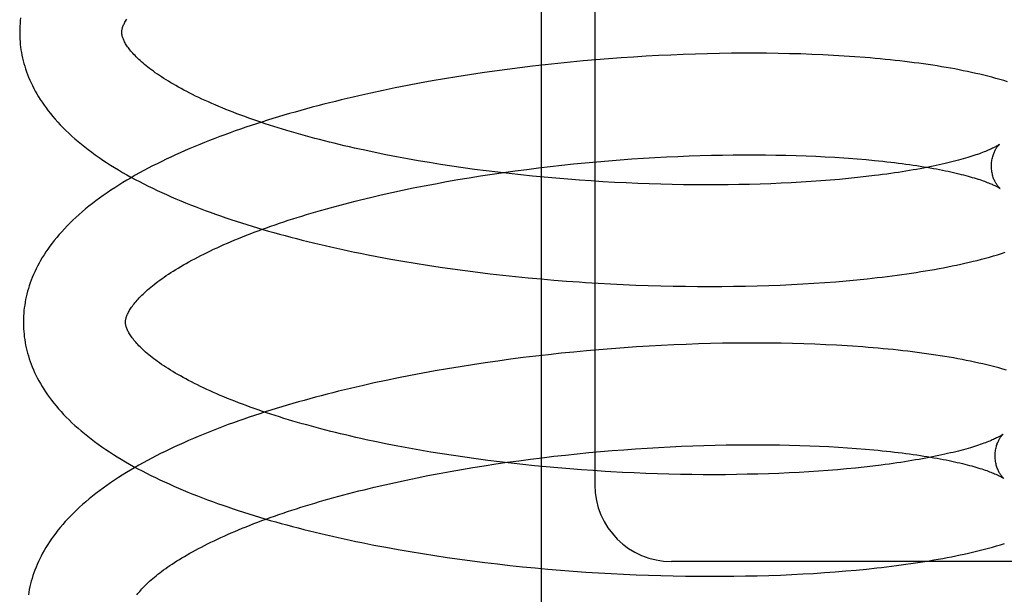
# Model space of a CAD drawing. Header units: inches. Extents: x 0 to 215, y 0 to 139.
# Tile 76 of 117: x 127.773 to 127.966, y 51.057 to 51.17. Entities that reach past the tile are written whole.
import ezdxf

# ---------------------------------------------------------------- set-up
doc = ezdxf.new("R2010")
doc.units = ezdxf.units.IN
doc.header["$LTSCALE"] = 11.804375
doc.header["$MEASUREMENT"] = 0
doc.linetypes.add('HIDDEN', pattern=[0.2, 0.1, -0.1])
doc.layers.add('DEFAULT_2', color=8, linetype='HIDDEN')

msp = doc.modelspace()

# ---------------------------------------------------------------- linework, layer by layer
at = {"layer": 'DEFAULT_2', "color": 8, "linetype": 'HIDDEN'}
for p, q in [((127.87526, 50.75084), (127.87526, 51.31334)), ((127.88573, 51.29834), (127.88573, 51.07834)), ((127.88346, 51.16142), (127.88098, 51.16119)), ((127.88593, 51.16164), (127.88346, 51.16142)), ((127.8884, 51.16184), (127.88593, 51.16164)), ((127.89086, 51.16202), (127.8884, 51.16184)), ((127.89332, 51.16218), (127.89086, 51.16202)), ((127.89576, 51.16233), (127.89332, 51.16218)), ((127.89819, 51.16247), (127.89576, 51.16233)), ((127.90061, 51.16258), (127.89819, 51.16247)), ((127.90302, 51.16268), (127.90061, 51.16258)), ((127.90541, 51.16276), (127.90302, 51.16268)), ((127.90779, 51.16283), (127.90541, 51.16276)), ((127.91015, 51.16288), (127.90779, 51.16283)), ((127.91248, 51.16291), (127.91015, 51.16288)), ((127.9148, 51.16293), (127.91248, 51.16291)), ((127.9171, 51.16293), (127.9148, 51.16293)), ((127.91938, 51.16292), (127.9171, 51.16293)), ((127.92163, 51.16289), (127.91938, 51.16292)), ((127.92385, 51.16284), (127.92163, 51.16289)), ((127.92605, 51.16278), (127.92385, 51.16284)), ((127.92823, 51.1627), (127.92605, 51.16278)), ((127.93038, 51.16261), (127.92823, 51.1627)), ((127.93249, 51.1625), (127.93038, 51.16261)), ((127.93458, 51.16237), (127.93249, 51.1625)), ((127.93664, 51.16223), (127.93458, 51.16237)), ((127.8661, 51.15943), (127.86363, 51.15907)), ((127.86857, 51.15976), (127.8661, 51.15943)), ((127.87105, 51.16008), (127.86857, 51.15976)), ((127.87353, 51.16038), (127.87105, 51.16008)), ((127.87602, 51.16067), (127.87353, 51.16038)), ((127.8785, 51.16094), (127.87602, 51.16067)), ((127.88098, 51.16119), (127.8785, 51.16094)), ((127.85383, 51.15749), (127.85141, 51.15705)), ((127.85627, 51.15791), (127.85383, 51.15749)), ((127.85871, 51.15832), (127.85627, 51.15791)), ((127.86117, 51.1587), (127.85871, 51.15832)), ((127.86363, 51.15907), (127.86117, 51.1587)), ((127.84423, 51.15563), (127.84187, 51.15513)), ((127.84661, 51.15612), (127.84423, 51.15563)), ((127.849, 51.1566), (127.84661, 51.15612)), ((127.85141, 51.15705), (127.849, 51.1566)), ((127.84187, 51.15513), (127.83952, 51.1546)), ((127.84478, 51.14305), (127.8427, 51.14347)), ((127.84688, 51.14265), (127.84478, 51.14305)), ((127.849, 51.14225), (127.84688, 51.14265)), ((127.85115, 51.14187), (127.849, 51.14225)), ((127.88842, 51.14186), (127.8907, 51.14204)), ((127.8907, 51.14204), (127.89297, 51.14221)), ((127.89297, 51.14221), (127.89524, 51.14236)), ((127.89524, 51.14236), (127.89749, 51.14249)), ((127.89749, 51.14249), (127.89973, 51.14261)), ((127.89973, 51.14261), (127.90196, 51.14271)), ((127.90196, 51.14271), (127.90418, 51.1428)), ((127.90418, 51.1428), (127.90637, 51.14287)), ((127.90637, 51.14287), (127.90855, 51.14293)), ((127.90855, 51.14293), (127.91071, 51.14298)), ((127.91071, 51.14298), (127.91285, 51.14301)), ((127.91285, 51.14301), (127.91497, 51.14302)), ((127.91497, 51.14302), (127.91706, 51.14302)), ((127.91706, 51.14302), (127.91912, 51.14301)), ((127.91912, 51.14301), (127.92116, 51.14298)), ((127.92116, 51.14298), (127.92316, 51.14294)), ((127.92316, 51.14294), (127.92514, 51.14289)), ((127.92514, 51.14289), (127.92709, 51.14282)), ((127.92709, 51.14282), (127.929, 51.14274)), ((127.929, 51.14274), (127.93087, 51.14265)), ((127.93087, 51.14265), (127.93271, 51.14254)), ((127.9354, 51.14236), (127.93714, 51.14223)), ((127.93714, 51.14223), (127.93884, 51.14208)), ((127.85332, 51.14151), (127.85115, 51.14187)), ((127.85551, 51.14115), (127.85332, 51.14151)), ((127.85772, 51.14082), (127.85551, 51.14115)), ((127.85994, 51.14049), (127.85772, 51.14082)), ((127.86218, 51.14018), (127.85994, 51.14049)), ((127.86443, 51.13989), (127.86218, 51.14018)), ((127.87012, 51.13988), (127.8724, 51.14018)), ((127.8724, 51.14018), (127.87468, 51.14047)), ((127.87468, 51.14047), (127.87697, 51.14074)), ((127.87697, 51.14074), (127.87926, 51.14099)), ((127.87926, 51.14099), (127.88155, 51.14123)), ((127.88155, 51.14123), (127.88384, 51.14146)), ((127.88384, 51.14146), (127.88613, 51.14167)), ((127.88613, 51.14167), (127.88842, 51.14186)), ((127.85668, 51.13777), (127.85889, 51.13816)), ((127.85889, 51.13816), (127.86111, 51.13853)), ((127.86111, 51.13853), (127.86334, 51.13889)), ((127.86334, 51.13889), (127.86559, 51.13924)), ((127.86669, 51.13961), (127.86443, 51.13989)), ((127.86559, 51.13924), (127.86785, 51.13957)), ((127.86896, 51.13934), (127.86669, 51.13961)), ((127.86785, 51.13957), (127.87012, 51.13988)), ((127.87124, 51.13909), (127.86896, 51.13934)), ((127.87353, 51.13886), (127.87124, 51.13909)), ((127.87582, 51.13864), (127.87353, 51.13886)), ((127.87811, 51.13843), (127.87582, 51.13864)), ((127.88041, 51.13824), (127.87811, 51.13843)), ((127.88271, 51.13807), (127.88041, 51.13824)), ((127.93363, 51.13822), (127.93181, 51.13806)), ((127.93541, 51.13838), (127.93363, 51.13822)), ((127.93715, 51.13856), (127.93541, 51.13838)), ((127.93884, 51.13875), (127.93715, 51.13856)), ((127.9405, 51.13895), (127.93884, 51.13875)), ((127.84804, 51.13609), (127.85017, 51.13653)), ((127.85017, 51.13653), (127.85232, 51.13696)), ((127.85232, 51.13696), (127.85449, 51.13737)), ((127.85449, 51.13737), (127.85668, 51.13777)), ((127.885, 51.13791), (127.88271, 51.13807)), ((127.88729, 51.13776), (127.885, 51.13791)), ((127.88958, 51.13763), (127.88729, 51.13776)), ((127.89186, 51.13752), (127.88958, 51.13763)), ((127.89413, 51.13742), (127.89186, 51.13752)), ((127.89639, 51.13734), (127.89413, 51.13742)), ((127.89864, 51.13727), (127.89639, 51.13734)), ((127.90088, 51.13721), (127.89864, 51.13727)), ((127.9031, 51.13717), (127.90088, 51.13721)), ((127.90531, 51.13715), (127.9031, 51.13717)), ((127.9075, 51.13714), (127.90531, 51.13715)), ((127.90967, 51.13714), (127.9075, 51.13714)), ((127.91182, 51.13716), (127.90967, 51.13714)), ((127.91394, 51.13719), (127.91182, 51.13716)), ((127.91605, 51.13723), (127.91394, 51.13719)), ((127.91812, 51.13729), (127.91605, 51.13723)), ((127.92017, 51.13736), (127.91812, 51.13729)), ((127.92219, 51.13745), (127.92017, 51.13736)), ((127.92418, 51.13755), (127.92219, 51.13745)), ((127.92614, 51.13766), (127.92418, 51.13755)), ((127.92807, 51.13778), (127.92614, 51.13766)), ((127.92996, 51.13791), (127.92807, 51.13778)), ((127.93181, 51.13806), (127.92996, 51.13791)), ((127.83979, 51.1342), (127.84181, 51.13469)), ((127.84181, 51.13469), (127.84386, 51.13517)), ((127.84386, 51.13517), (127.84594, 51.13563)), ((127.84594, 51.13563), (127.84804, 51.13609)), ((127.84336, 51.12305), (127.84574, 51.12261)), ((127.84574, 51.12261), (127.84814, 51.12219)), ((127.84814, 51.12219), (127.85055, 51.12178)), ((127.85055, 51.12178), (127.85297, 51.1214)), ((127.85297, 51.1214), (127.85541, 51.12103)), ((127.85541, 51.12103), (127.85785, 51.12068)), ((127.85785, 51.12068), (127.86031, 51.12034)), ((127.86031, 51.12034), (127.86278, 51.12003)), ((127.86278, 51.12003), (127.86525, 51.11973)), ((127.86525, 51.11973), (127.86773, 51.11945)), ((127.86773, 51.11945), (127.87021, 51.11918)), ((127.87021, 51.11918), (127.87269, 51.11893)), ((127.87269, 51.11893), (127.87518, 51.1187)), ((127.87518, 51.1187), (127.87767, 51.11849)), ((127.87767, 51.11849), (127.88015, 51.11829)), ((127.88015, 51.11829), (127.88264, 51.11811)), ((127.88635, 51.11787), (127.88882, 51.11774)), ((127.88882, 51.11774), (127.89129, 51.11761)), ((127.89129, 51.11761), (127.89374, 51.11751)), ((127.89374, 51.11751), (127.89619, 51.11742)), ((127.89619, 51.11742), (127.89862, 51.11735)), ((127.89862, 51.11735), (127.90104, 51.1173)), ((127.90104, 51.1173), (127.90345, 51.11726)), ((127.90345, 51.11726), (127.90584, 51.11723)), ((127.90584, 51.11723), (127.90822, 51.11723)), ((127.90822, 51.11723), (127.91057, 51.11724)), ((127.91057, 51.11724), (127.91291, 51.11726)), ((127.91291, 51.11726), (127.91523, 51.1173)), ((127.91523, 51.1173), (127.91753, 51.11736)), ((127.91753, 51.11736), (127.9198, 51.11743)), ((127.9198, 51.11743), (127.92205, 51.11751)), ((127.92205, 51.11751), (127.92427, 51.11762)), ((127.92427, 51.11762), (127.92647, 51.11773)), ((127.92647, 51.11773), (127.92864, 51.11787)), ((127.92864, 51.11787), (127.93079, 51.11801)), ((127.93079, 51.11801), (127.9329, 51.11817)), ((127.9329, 51.11817), (127.93498, 51.11835)), ((127.93498, 51.11835), (127.93704, 51.11854)), ((127.93704, 51.11854), (127.93906, 51.11874)), ((127.89391, 51.10539), (127.89146, 51.10522)), ((127.89635, 51.10553), (127.89391, 51.10539)), ((127.89878, 51.10567), (127.89635, 51.10553)), ((127.9012, 51.10578), (127.89878, 51.10567)), ((127.90361, 51.10588), (127.9012, 51.10578)), ((127.906, 51.10597), (127.90361, 51.10588)), ((127.90837, 51.10603), (127.906, 51.10597)), ((127.91073, 51.10609), (127.90837, 51.10603)), ((127.91307, 51.10612), (127.91073, 51.10609)), ((127.91539, 51.10614), (127.91307, 51.10612)), ((127.91768, 51.10614), (127.91539, 51.10614)), ((127.91996, 51.10613), (127.91768, 51.10614)), ((127.92221, 51.1061), (127.91996, 51.10613)), ((127.92444, 51.10605), (127.92221, 51.1061)), ((127.92664, 51.10599), (127.92444, 51.10605)), ((127.92881, 51.10591), (127.92664, 51.10599)), ((127.93096, 51.10582), (127.92881, 51.10591)), ((127.93308, 51.10571), (127.93096, 51.10582)), ((127.87414, 51.10358), (127.87166, 51.10328)), ((127.87662, 51.10386), (127.87414, 51.10358)), ((127.8791, 51.10413), (127.87662, 51.10386)), ((127.88158, 51.10438), (127.8791, 51.10413)), ((127.88406, 51.10462), (127.88158, 51.10438)), ((127.88653, 51.10483), (127.88406, 51.10462)), ((127.889, 51.10503), (127.88653, 51.10483)), ((127.89146, 51.10522), (127.889, 51.10503)), ((127.85933, 51.10151), (127.85689, 51.1011)), ((127.86178, 51.1019), (127.85933, 51.10151)), ((127.86424, 51.10227), (127.86178, 51.1019)), ((127.86671, 51.10262), (127.86424, 51.10227)), ((127.86918, 51.10296), (127.86671, 51.10262)), ((127.87166, 51.10328), (127.86918, 51.10296)), ((127.84963, 51.09979), (127.84724, 51.09931)), ((127.85204, 51.10024), (127.84963, 51.09979)), ((127.85446, 51.10068), (127.85204, 51.10024)), ((127.85689, 51.1011), (127.85446, 51.10068)), ((127.8425, 51.09832), (127.84016, 51.09779)), ((127.84486, 51.09882), (127.8425, 51.09832)), ((127.84724, 51.09931), (127.84486, 51.09882)), ((127.84505, 51.08635), (127.84297, 51.08678)), ((127.84716, 51.08594), (127.84505, 51.08635)), ((127.9049, 51.08601), (127.90709, 51.08608)), ((127.90709, 51.08608), (127.90927, 51.08614)), ((127.90927, 51.08614), (127.91143, 51.08619)), ((127.91143, 51.08619), (127.91357, 51.08621)), ((127.91357, 51.08621), (127.91569, 51.08623)), ((127.91569, 51.08623), (127.91778, 51.08623)), ((127.91778, 51.08623), (127.91984, 51.08622)), ((127.91984, 51.08622), (127.92188, 51.08619)), ((127.92188, 51.08619), (127.92388, 51.08615)), ((127.92388, 51.08615), (127.92586, 51.0861)), ((127.92586, 51.0861), (127.92781, 51.08603)), ((127.92781, 51.08603), (127.92972, 51.08595)), ((127.84929, 51.08554), (127.84716, 51.08594)), ((127.85144, 51.08516), (127.84929, 51.08554)), ((127.85362, 51.08479), (127.85144, 51.08516)), ((127.85581, 51.08443), (127.85362, 51.08479)), ((127.85802, 51.08409), (127.85581, 51.08443)), ((127.86025, 51.08376), (127.85802, 51.08409)), ((127.87769, 51.08395), (127.87998, 51.0842)), ((127.87998, 51.0842), (127.88227, 51.08444)), ((127.88227, 51.08444), (127.88457, 51.08467)), ((127.88457, 51.08467), (127.88685, 51.08488)), ((127.88685, 51.08488), (127.88914, 51.08507)), ((127.88914, 51.08507), (127.89142, 51.08525)), ((127.89142, 51.08525), (127.89369, 51.08542)), ((127.89369, 51.08542), (127.89596, 51.08557)), ((127.89596, 51.08557), (127.89821, 51.0857)), ((127.89821, 51.0857), (127.90045, 51.08582)), ((127.90045, 51.08582), (127.90268, 51.08592)), ((127.90268, 51.08592), (127.9049, 51.08601)), ((127.92972, 51.08595), (127.93159, 51.08585)), ((127.93159, 51.08585), (127.93343, 51.08575)), ((127.93343, 51.08575), (127.93523, 51.08563)), ((127.93523, 51.08563), (127.93699, 51.0855)), ((127.93699, 51.0855), (127.93872, 51.08536)), ((127.8625, 51.08345), (127.86025, 51.08376)), ((127.86476, 51.08315), (127.8625, 51.08345)), ((127.86407, 51.0821), (127.86632, 51.08245)), ((127.86703, 51.08286), (127.86476, 51.08315)), ((127.86632, 51.08245), (127.86858, 51.08278)), ((127.86931, 51.08259), (127.86703, 51.08286)), ((127.86858, 51.08278), (127.87085, 51.08309)), ((127.8716, 51.08234), (127.86931, 51.08259)), ((127.87085, 51.08309), (127.87312, 51.08339)), ((127.87389, 51.0821), (127.8716, 51.08234)), ((127.87312, 51.08339), (127.87541, 51.08368)), ((127.87541, 51.08368), (127.87769, 51.08395)), ((127.94179, 51.08223), (127.94016, 51.08203)), ((127.85304, 51.08017), (127.85521, 51.08058)), ((127.85521, 51.08058), (127.8574, 51.08098)), ((127.8574, 51.08098), (127.85961, 51.08137)), ((127.85961, 51.08137), (127.86183, 51.08174)), ((127.86183, 51.08174), (127.86407, 51.0821)), ((127.87619, 51.08188), (127.87389, 51.0821)), ((127.8785, 51.08167), (127.87619, 51.08188)), ((127.8808, 51.08148), (127.8785, 51.08167)), ((127.88311, 51.0813), (127.8808, 51.08148)), ((127.88542, 51.08114), (127.88311, 51.0813)), ((127.88772, 51.08099), (127.88542, 51.08114)), ((127.89345, 51.08069), (127.89116, 51.0808)), ((127.89573, 51.08059), (127.89345, 51.08069)), ((127.89799, 51.08052), (127.89573, 51.08059)), ((127.90025, 51.08045), (127.89799, 51.08052)), ((127.90249, 51.0804), (127.90025, 51.08045)), ((127.90472, 51.08037), (127.90249, 51.0804)), ((127.90693, 51.08035), (127.90472, 51.08037)), ((127.90912, 51.08034), (127.90693, 51.08035)), ((127.91129, 51.08035), (127.90912, 51.08034)), ((127.91344, 51.08038), (127.91129, 51.08035)), ((127.91557, 51.08042), (127.91344, 51.08038)), ((127.91767, 51.08047), (127.91557, 51.08042)), ((127.91974, 51.08053), (127.91767, 51.08047)), ((127.92179, 51.08061), (127.91974, 51.08053)), ((127.92381, 51.0807), (127.92179, 51.08061)), ((127.92572, 51.0808), (127.92381, 51.0807)), ((127.92765, 51.08091), (127.92572, 51.0808)), ((127.92955, 51.08104), (127.92765, 51.08091)), ((127.93141, 51.08118), (127.92955, 51.08104)), ((127.93324, 51.08133), (127.93141, 51.08118)), ((127.93503, 51.08149), (127.93324, 51.08133)), ((127.93678, 51.08166), (127.93503, 51.08149)), ((127.93849, 51.08184), (127.93678, 51.08166)), ((127.94016, 51.08203), (127.93849, 51.08184)), ((127.84253, 51.0779), (127.84458, 51.07838)), ((127.84458, 51.07838), (127.84666, 51.07884)), ((127.84666, 51.07884), (127.84876, 51.0793)), ((127.84876, 51.0793), (127.85089, 51.07974)), ((127.85089, 51.07974), (127.85304, 51.08017)), ((127.84051, 51.07741), (127.84253, 51.0779)), ((127.84244, 51.06657), (127.8448, 51.06612)), ((127.8448, 51.06612), (127.84717, 51.06569)), ((127.84717, 51.06569), (127.84956, 51.06528)), ((127.84956, 51.06528), (127.85197, 51.06488)), ((127.85197, 51.06488), (127.85439, 51.0645)), ((127.85439, 51.0645), (127.85682, 51.06414)), ((127.85682, 51.06414), (127.85926, 51.06379)), ((127.85926, 51.06379), (127.86171, 51.06346)), ((127.86171, 51.06346), (127.86416, 51.06315)), ((127.86416, 51.06315), (127.86663, 51.06286)), ((128.04573, 51.06334), (127.90073, 51.06334)), ((127.86663, 51.06286), (127.8691, 51.06258)), ((127.8691, 51.06258), (127.87157, 51.06232)), ((127.87157, 51.06232), (127.87405, 51.06208)), ((127.87405, 51.06208), (127.87653, 51.06185)), ((127.87653, 51.06185), (127.879, 51.06165)), ((127.879, 51.06165), (127.88148, 51.06145)), ((127.88148, 51.06145), (127.88395, 51.06128)), ((127.88395, 51.06128), (127.88642, 51.06112)), ((127.88642, 51.06112), (127.88889, 51.06098)), ((127.88889, 51.06098), (127.89134, 51.06085)), ((127.92648, 51.0609), (127.92858, 51.06102)), ((127.92858, 51.06102), (127.93071, 51.06116)), ((127.93071, 51.06116), (127.93281, 51.06132)), ((127.93281, 51.06132), (127.93489, 51.06149)), ((127.93489, 51.06149), (127.93693, 51.06167)), ((127.93693, 51.06167), (127.93894, 51.06187)), ((127.93894, 51.06187), (127.94093, 51.06208)), ((127.89134, 51.06085), (127.89379, 51.06075)), ((127.89379, 51.06075), (127.89623, 51.06065)), ((127.89623, 51.06065), (127.89866, 51.06058)), ((127.89866, 51.06058), (127.90107, 51.06052)), ((127.90107, 51.06052), (127.90348, 51.06047)), ((127.90348, 51.06047), (127.90586, 51.06045)), ((127.90586, 51.06045), (127.90824, 51.06044)), ((127.90824, 51.06044), (127.91059, 51.06044)), ((127.91059, 51.06044), (127.91292, 51.06046)), ((127.91292, 51.06046), (127.91524, 51.0605)), ((127.91524, 51.0605), (127.91753, 51.06055)), ((127.91753, 51.06055), (127.91981, 51.06061)), ((127.91981, 51.06061), (127.92206, 51.06069)), ((127.92206, 51.06069), (127.92428, 51.06079)), ((127.92428, 51.06079), (127.92648, 51.0609))]:
    msp.add_line(p, q, dxfattribs=at)
for points in [[(127.77324, 51.16984), (127.77318, 51.16931), (127.77313, 51.16877), (127.7731, 51.16823), (127.77308, 51.1677), (127.77306, 51.16716), (127.77307, 51.16672)], [(127.79306, 51.16697), (127.79307, 51.16707), (127.79307, 51.16719), (127.79308, 51.16731), (127.7931, 51.16743), (127.79312, 51.16756), (127.79315, 51.1677), (127.79319, 51.16784), (127.79323, 51.16799), (127.79328, 51.16814), (127.79335, 51.16831), (127.79342, 51.16848), (127.7935, 51.16865), (127.79358, 51.16883), (127.79368, 51.16902), (127.79378, 51.16921), (127.7939, 51.1694), (127.79402, 51.1696)], [(127.77307, 51.16672), (127.77308, 51.16626), (127.7731, 51.16573), (127.77314, 51.16519), (127.77319, 51.16466), (127.77325, 51.16412), (127.77332, 51.16359), (127.77341, 51.16305), (127.77351, 51.16252), (127.77363, 51.16198), (127.77376, 51.16145), (127.7739, 51.16091), (127.77406, 51.16037), (127.77422, 51.15984), (127.77441, 51.1593), (127.77461, 51.15876), (127.77482, 51.15822), (127.77505, 51.15768), (127.77529, 51.15714), (127.77555, 51.15659), (127.77582, 51.15605), (127.77612, 51.1555), (127.77642, 51.15496), (127.77675, 51.15441), (127.77709, 51.15386), (127.77745, 51.15331), (127.77783, 51.15276), (127.77823, 51.1522), (127.77865, 51.15165), (127.77908, 51.1511), (127.77954, 51.15054), (127.78001, 51.14999), (127.78051, 51.14944), (127.78102, 51.14889), (127.78155, 51.14834), (127.78211, 51.14779), (127.78268, 51.14724), (127.78327, 51.1467), (127.78388, 51.14616), (127.7845, 51.14562), (127.78514, 51.14509), (127.7858, 51.14456), (127.78648, 51.14404), (127.78717, 51.14352), (127.78788, 51.14301), (127.7886, 51.1425), (127.78934, 51.142), (127.79009, 51.14151), (127.79085, 51.14102), (127.79163, 51.14054), (127.79241, 51.14006), (127.79322, 51.13959), (127.79403, 51.13912), (127.79485, 51.13867), (127.79569, 51.13821), (127.79653, 51.13777), (127.79739, 51.13733), (127.79826, 51.1369), (127.79913, 51.13647), (127.80002, 51.13605), (127.80092, 51.13563), (127.80183, 51.13522), (127.80274, 51.13481), (127.80367, 51.13441), (127.8046, 51.13402), (127.80555, 51.13363), (127.8065, 51.13325), (127.80746, 51.13287), (127.80844, 51.1325), (127.80941, 51.13213), (127.8104, 51.13177), (127.8114, 51.13141), (127.8124, 51.13105), (127.81342, 51.13071), (127.81444, 51.13036), (127.81546, 51.13002), (127.8165, 51.12969), (127.81754, 51.12936), (127.81859, 51.12904), (127.81965, 51.12872), (127.82072, 51.1284), (127.82179, 51.12809), (127.82287, 51.12779), (127.82396, 51.12748), (127.82505, 51.12719), (127.82615, 51.1269), (127.82726, 51.12661), (127.82837, 51.12632), (127.82949, 51.12605), (127.83062, 51.12577), (127.83175, 51.1255), (127.83289, 51.12524), (127.83403, 51.12498), (127.83518, 51.12472), (127.83633, 51.12447), (127.83749, 51.12422), (127.83866, 51.12398), (127.83983, 51.12374), (127.841, 51.1235), (127.84336, 51.12305)], [(127.8427, 51.14347), (127.84065, 51.14391), (127.83964, 51.14413), (127.83864, 51.14435), (127.83764, 51.14458), (127.83665, 51.14481), (127.83566, 51.14504), (127.83469, 51.14528), (127.83372, 51.14552), (127.83276, 51.14576), (127.83181, 51.146), (127.83087, 51.14625), (127.82994, 51.1465), (127.82902, 51.14675), (127.82811, 51.147), (127.8272, 51.14726), (127.82631, 51.14752), (127.82542, 51.14778), (127.82455, 51.14804), (127.82368, 51.14831), (127.82283, 51.14858), (127.82199, 51.14885), (127.82115, 51.14912), (127.82033, 51.14939), (127.81952, 51.14967), (127.81872, 51.14995), (127.81793, 51.15023), (127.81715, 51.15051), (127.81639, 51.15079), (127.81563, 51.15107), (127.81489, 51.15136), (127.81416, 51.15164), (127.81344, 51.15193), (127.81274, 51.15222), (127.81204, 51.15251), (127.81136, 51.1528), (127.81069, 51.15309), (127.81003, 51.15338), (127.80939, 51.15367), (127.80876, 51.15396), (127.80814, 51.15425), (127.80753, 51.15454), (127.80694, 51.15483), (127.80636, 51.15513), (127.80579, 51.15542), (127.80524, 51.15571), (127.8047, 51.156), (127.80417, 51.15629), (127.80366, 51.15658), (127.80316, 51.15687), (127.80267, 51.15715), (127.8022, 51.15744), (127.80174, 51.15772), (127.80129, 51.158), (127.80086, 51.15829), (127.80043, 51.15857), (127.80003, 51.15884), (127.79963, 51.15912), (127.79925, 51.15939), (127.79888, 51.15967), (127.79852, 51.15993), (127.79818, 51.1602), (127.79785, 51.16046), (127.79753, 51.16072), (127.79723, 51.16098), (127.79694, 51.16124), (127.79666, 51.16149), (127.79639, 51.16173), (127.79613, 51.16198), (127.79589, 51.16222), (127.79566, 51.16246), (127.79544, 51.16269), (127.79523, 51.16292), (127.79503, 51.16314), (127.79484, 51.16336), (127.79467, 51.16358), (127.7945, 51.16379), (127.79435, 51.16399), (127.7942, 51.1642), (127.79407, 51.16439), (127.79394, 51.16459), (127.79382, 51.16478), (127.79371, 51.16497), (127.79361, 51.16515), (127.79352, 51.16533), (127.79344, 51.1655), (127.79337, 51.16566), (127.79331, 51.16582), (127.79325, 51.16597), (127.79321, 51.16612), (127.79317, 51.16626), (127.79313, 51.16639), (127.79311, 51.16651), (127.79309, 51.16663), (127.79308, 51.16675), (127.79307, 51.16686), (127.79306, 51.16697)], [(127.96657, 51.15733), (127.96582, 51.15756), (127.96506, 51.15778), (127.96428, 51.158), (127.9635, 51.15822), (127.96271, 51.15842), (127.96191, 51.15862), (127.96112, 51.15881), (127.96032, 51.15899), (127.95952, 51.15917), (127.95871, 51.15935), (127.95789, 51.15951), (127.95706, 51.15968), (127.95622, 51.15984), (127.95538, 51.15999), (127.95452, 51.16014), (127.95365, 51.16029), (127.95278, 51.16043), (127.9519, 51.16057), (127.95101, 51.1607), (127.95011, 51.16083), (127.9492, 51.16095), (127.94829, 51.16108), (127.94737, 51.16119), (127.94643, 51.16131), (127.94549, 51.16142), (127.94454, 51.16152), (127.94358, 51.16163), (127.94261, 51.16172), (127.94164, 51.16182), (127.94065, 51.16191), (127.93966, 51.162), (127.93866, 51.16208), (127.93664, 51.16223)], [(127.83952, 51.1546), (127.83836, 51.15433), (127.8372, 51.15406), (127.83605, 51.15378), (127.8349, 51.1535), (127.83375, 51.15322), (127.83262, 51.15293), (127.83148, 51.15263), (127.83036, 51.15234), (127.82924, 51.15203), (127.82812, 51.15173), (127.82702, 51.15141), (127.82592, 51.1511), (127.82482, 51.15078), (127.82374, 51.15045), (127.82265, 51.15013), (127.82158, 51.14979), (127.82052, 51.14945), (127.81946, 51.14911), (127.81841, 51.14877), (127.81736, 51.14842), (127.81633, 51.14806), (127.8153, 51.1477), (127.81428, 51.14734), (127.81326, 51.14697), (127.81226, 51.14659), (127.81126, 51.14621), (127.81027, 51.14583), (127.80929, 51.14544), (127.80832, 51.14505), (127.80736, 51.14465), (127.80641, 51.14425), (127.80546, 51.14384), (127.80453, 51.14343), (127.8036, 51.14301), (127.80268, 51.14259), (127.80178, 51.14216), (127.80088, 51.14172), (127.79999, 51.14129), (127.79911, 51.14084), (127.79825, 51.14039), (127.79739, 51.13994), (127.79654, 51.13947), (127.79571, 51.13901), (127.79488, 51.13853), (127.79407, 51.13806), (127.79327, 51.13757), (127.79248, 51.13708), (127.7917, 51.13658), (127.79093, 51.13608), (127.79018, 51.13557), (127.78944, 51.13506), (127.78872, 51.13454), (127.78801, 51.13401), (127.78732, 51.13348), (127.78664, 51.13295), (127.78597, 51.13241), (127.78533, 51.13186), (127.7847, 51.13132), (127.78408, 51.13076), (127.78349, 51.13021), (127.78291, 51.12965), (127.78235, 51.12909), (127.78181, 51.12852), (127.78129, 51.12796), (127.78079, 51.12739), (127.78031, 51.12683), (127.77985, 51.12626), (127.77941, 51.1257), (127.77899, 51.12513), (127.77859, 51.12457), (127.7782, 51.12401), (127.77784, 51.12344), (127.77749, 51.12288), (127.77716, 51.12233), (127.77685, 51.12177), (127.77655, 51.12121), (127.77627, 51.12066), (127.77601, 51.12011), (127.77577, 51.11956), (127.77554, 51.11901), (127.77532, 51.11846), (127.77512, 51.11792), (127.77494, 51.11737), (127.77477, 51.11683), (127.77461, 51.11629), (127.77447, 51.11575), (127.77434, 51.11521), (127.77423, 51.11467), (127.77413, 51.11413), (127.77404, 51.11359), (127.77396, 51.11305), (127.7739, 51.11251), (127.77385, 51.11198), (127.77382, 51.11144), (127.7738, 51.11091), (127.77379, 51.11037), (127.77379, 51.10992)], [(127.965, 51.1451), (127.96499, 51.14509), (127.96497, 51.14508), (127.96495, 51.14506), (127.96491, 51.14503), (127.96487, 51.145), (127.96481, 51.14496), (127.96474, 51.14492), (127.96467, 51.14487), (127.96458, 51.14481), (127.96448, 51.14475), (127.96436, 51.14469), (127.96424, 51.14462), (127.9641, 51.14455), (127.96395, 51.14447), (127.96379, 51.14438), (127.96361, 51.1443), (127.96342, 51.1442), (127.96321, 51.14411), (127.96299, 51.14401), (127.96276, 51.14391), (127.96251, 51.1438), (127.96224, 51.14369), (127.96197, 51.14358), (127.96167, 51.14347), (127.96136, 51.14335), (127.96104, 51.14323), (127.96069, 51.14311), (127.96034, 51.14299), (127.95997, 51.14287), (127.95958, 51.14274), (127.95918, 51.14262), (127.95876, 51.14249), (127.95833, 51.14236), (127.95788, 51.14223), (127.95742, 51.1421), (127.95694, 51.14197), (127.95645, 51.14184), (127.95594, 51.14171), (127.95542, 51.14158), (127.95489, 51.14145), (127.95434, 51.14132), (127.95377, 51.14119), (127.95319, 51.14106), (127.9526, 51.14093), (127.95199, 51.1408), (127.95137, 51.14068), (127.95073, 51.14055), (127.95009, 51.14043), (127.94942, 51.1403), (127.94875, 51.14018), (127.94806, 51.14006), (127.94736, 51.13994), (127.94664, 51.13982), (127.94592, 51.13971), (127.94518, 51.13959), (127.94443, 51.13948), (127.94367, 51.13937), (127.94289, 51.13926), (127.9421, 51.13915), (127.94131, 51.13905), (127.9405, 51.13895)], [(127.96341, 51.14073), (127.96341, 51.14097), (127.96342, 51.14124), (127.96344, 51.1415), (127.96347, 51.14175), (127.96351, 51.142), (127.96355, 51.14223), (127.9636, 51.14246), (127.96366, 51.14268), (127.96372, 51.14288), (127.96379, 51.14308), (127.96385, 51.14327), (127.96392, 51.14344), (127.964, 51.14361), (127.96407, 51.14376), (127.96414, 51.14391), (127.96421, 51.14404), (127.96429, 51.14417), (127.96436, 51.14429), (127.96443, 51.1444), (127.96449, 51.1445), (127.96456, 51.14459), (127.96462, 51.14467), (127.96468, 51.14474), (127.96473, 51.14481), (127.96478, 51.14487), (127.96483, 51.14493), (127.96487, 51.14497), (127.96491, 51.14501), (127.96494, 51.14504), (127.96497, 51.14507), (127.96499, 51.14508), (127.965, 51.1451), (127.965, 51.1451)], [(127.93271, 51.14254), (127.93451, 51.14242), (127.9354, 51.14236)], [(127.93884, 51.14208), (127.9405, 51.14193), (127.94131, 51.14184), (127.94211, 51.14176), (127.9429, 51.14167), (127.94367, 51.14158), (127.94444, 51.14149), (127.94519, 51.1414), (127.94593, 51.1413), (127.94666, 51.14121), (127.94738, 51.14111), (127.94808, 51.14101), (127.94877, 51.1409), (127.94945, 51.1408), (127.95012, 51.14069), (127.95077, 51.14058), (127.9514, 51.14047), (127.95203, 51.14036), (127.95264, 51.14025), (127.95323, 51.14013), (127.95382, 51.14002), (127.95438, 51.1399), (127.95494, 51.13979), (127.95548, 51.13967), (127.956, 51.13955), (127.95651, 51.13944), (127.957, 51.13932), (127.95748, 51.1392), (127.95795, 51.13908), (127.9584, 51.13896), (127.95883, 51.13885), (127.95925, 51.13873), (127.95966, 51.13861), (127.96004, 51.1385), (127.96042, 51.13838), (127.96078, 51.13827), (127.96112, 51.13816), (127.96145, 51.13805), (127.96176, 51.13794), (127.96206, 51.13783), (127.96234, 51.13773), (127.9626, 51.13763), (127.96285, 51.13753), (127.96309, 51.13743), (127.96331, 51.13734), (127.96352, 51.13725), (127.96371, 51.13716), (127.96389, 51.13708), (127.96406, 51.137), (127.96421, 51.13693), (127.96435, 51.13686), (127.96447, 51.13679), (127.96458, 51.13673), (127.96469, 51.13667), (127.96478, 51.13662), (127.96485, 51.13657), (127.96492, 51.13653), (127.96498, 51.1365), (127.96502, 51.13647), (127.96506, 51.13644), (127.96509, 51.13642), (127.96509, 51.13642)], [(127.96509, 51.13642), (127.9651, 51.13641), (127.96511, 51.1364), (127.96511, 51.13641), (127.9651, 51.13642), (127.96507, 51.13644), (127.96505, 51.13646), (127.96502, 51.13649), (127.96498, 51.13653), (127.96493, 51.13657), (127.96489, 51.13663), (127.96483, 51.13669), (127.96478, 51.13675), (127.96471, 51.13683), (127.96465, 51.13691), (127.96458, 51.137), (127.96451, 51.1371), (127.96444, 51.1372), (127.96437, 51.13732), (127.96429, 51.13744), (127.96422, 51.13758), (127.96414, 51.13772), (127.96406, 51.13788), (127.96399, 51.13804), (127.96391, 51.13822), (127.96384, 51.1384), (127.96377, 51.1386), (127.96371, 51.13881), (127.96364, 51.13902), (127.96359, 51.13925), (127.96354, 51.13948), (127.9635, 51.13972), (127.96346, 51.13997), (127.96344, 51.14023), (127.96342, 51.14049), (127.96341, 51.14073)], [(127.79378, 51.11018), (127.79379, 51.11028), (127.79379, 51.1104), (127.7938, 51.11052), (127.79382, 51.11064), (127.79384, 51.11076), (127.79387, 51.11089), (127.7939, 51.11103), (127.79395, 51.11118), (127.794, 51.11133), (127.79406, 51.11149), (127.79412, 51.11166), (127.7942, 51.11183), (127.79429, 51.11201), (127.79438, 51.1122), (127.79449, 51.11238), (127.7946, 51.11258), (127.79472, 51.11278), (127.79485, 51.11298), (127.79499, 51.11319), (127.79514, 51.1134), (127.7953, 51.11361), (127.79547, 51.11383), (127.79565, 51.11405), (127.79585, 51.11428), (127.79605, 51.11452), (127.79626, 51.11476), (127.79649, 51.115), (127.79673, 51.11525), (127.79698, 51.1155), (127.79724, 51.11575), (127.79751, 51.11601), (127.7978, 51.11627), (127.79809, 51.11654), (127.7984, 51.1168), (127.79873, 51.11707), (127.79906, 51.11735), (127.79941, 51.11763), (127.79977, 51.11791), (127.80015, 51.11819), (127.80054, 51.11848), (127.80094, 51.11877), (127.80135, 51.11906), (127.80178, 51.11935), (127.80222, 51.11964), (127.80267, 51.11994), (127.80314, 51.12024), (127.80362, 51.12054), (127.80411, 51.12084), (127.80462, 51.12114), (127.80514, 51.12144), (127.80567, 51.12175), (127.80622, 51.12205), (127.80678, 51.12236), (127.80735, 51.12266), (127.80794, 51.12297), (127.80854, 51.12328), (127.80915, 51.12359), (127.80977, 51.12389), (127.81041, 51.1242), (127.81106, 51.12451), (127.81172, 51.12481), (127.8124, 51.12512), (127.81308, 51.12543), (127.81378, 51.12573), (127.81449, 51.12604), (127.81521, 51.12634), (127.81595, 51.12665), (127.8167, 51.12695), (127.81746, 51.12725), (127.81823, 51.12755), (127.81901, 51.12785), (127.8198, 51.12815), (127.82061, 51.12844), (127.82142, 51.12874), (127.82225, 51.12903), (127.82309, 51.12932), (127.82393, 51.12961), (127.82479, 51.1299), (127.82566, 51.13019), (127.82654, 51.13047), (127.82742, 51.13075), (127.82832, 51.13103), (127.82923, 51.13131), (127.83014, 51.13158), (127.83107, 51.13186), (127.832, 51.13213), (127.83295, 51.1324), (127.8339, 51.13266), (127.83486, 51.13292), (127.83583, 51.13318), (127.83681, 51.13344), (127.83779, 51.1337), (127.83879, 51.13395), (127.83979, 51.1342)], [(127.93906, 51.11874), (127.94006, 51.11885), (127.94105, 51.11896), (127.94203, 51.11908), (127.943, 51.1192), (127.94397, 51.11932), (127.94492, 51.11944), (127.94587, 51.11957), (127.94681, 51.11971), (127.94774, 51.11984), (127.94866, 51.11998), (127.94957, 51.12013), (127.95048, 51.12027), (127.95137, 51.12043), (127.95226, 51.12058), (127.95314, 51.12074), (127.95401, 51.1209), (127.95487, 51.12107), (127.95572, 51.12124), (127.95656, 51.12142), (127.95739, 51.12159), (127.95821, 51.12178), (127.95903, 51.12196), (127.95983, 51.12216), (127.96063, 51.12235), (127.96143, 51.12256), (127.96222, 51.12277), (127.96302, 51.12299), (127.9638, 51.12321), (127.96459, 51.12344), (127.96536, 51.12368), (127.96612, 51.12392)], [(127.88264, 51.11811), (127.88388, 51.11803), (127.88635, 51.11787)], [(127.77379, 51.10992), (127.7738, 51.10948), (127.77382, 51.10894), (127.77386, 51.10841), (127.77391, 51.10788), (127.77397, 51.10734), (127.77404, 51.10681), (127.77413, 51.10628), (127.77423, 51.10574), (127.77435, 51.10521), (127.77447, 51.10468), (127.77461, 51.10414), (127.77477, 51.10361), (127.77494, 51.10307), (127.77512, 51.10254), (127.77532, 51.102), (127.77553, 51.10146), (127.77575, 51.10092), (127.77599, 51.10038), (127.77625, 51.09984), (127.77652, 51.0993), (127.77681, 51.09875), (127.77712, 51.09821), (127.77744, 51.09766), (127.77778, 51.09712), (127.77814, 51.09657), (127.77851, 51.09602), (127.77891, 51.09547), (127.77932, 51.09492), (127.77975, 51.09437), (127.7802, 51.09382), (127.78067, 51.09327), (127.78116, 51.09272), (127.78167, 51.09217), (127.78219, 51.09163), (127.78274, 51.09108), (127.7833, 51.09054), (127.78389, 51.09), (127.78449, 51.08946), (127.78511, 51.08893), (127.78574, 51.0884), (127.7864, 51.08787), (127.78707, 51.08735), (127.78775, 51.08683), (127.78846, 51.08632), (127.78918, 51.08581), (127.78991, 51.08531), (127.79065, 51.08481), (127.79141, 51.08433), (127.79218, 51.08384), (127.79297, 51.08337), (127.79376, 51.0829), (127.79457, 51.08243), (127.79539, 51.08198), (127.79622, 51.08153), (127.79706, 51.08108), (127.79791, 51.08064), (127.79877, 51.08021), (127.79964, 51.07978), (127.80052, 51.07936), (127.80141, 51.07894), (127.80232, 51.07853), (127.80323, 51.07813), (127.80415, 51.07773), (127.80508, 51.07733), (127.80602, 51.07694), (127.80696, 51.07656), (127.80792, 51.07618), (127.80888, 51.07581), (127.80986, 51.07544), (127.81084, 51.07508), (127.81183, 51.07472), (127.81283, 51.07437), (127.81383, 51.07402), (127.81485, 51.07367), (127.81587, 51.07334), (127.8169, 51.073), (127.81794, 51.07267), (127.81898, 51.07235), (127.82003, 51.07203), (127.82109, 51.07171), (127.82216, 51.0714), (127.82323, 51.0711), (127.82431, 51.07079), (127.8254, 51.0705), (127.8265, 51.0702), (127.8276, 51.06992), (127.8287, 51.06963), (127.82982, 51.06935), (127.83094, 51.06908), (127.83206, 51.06881), (127.83319, 51.06854), (127.83433, 51.06828), (127.83547, 51.06802), (127.83662, 51.06777), (127.83777, 51.06752), (127.83893, 51.06728), (127.8401, 51.06704), (127.84244, 51.06657)], [(127.84297, 51.08678), (127.84092, 51.08721), (127.83991, 51.08744), (127.8389, 51.08766), (127.8379, 51.08789), (127.83691, 51.08813), (127.83592, 51.08836), (127.83495, 51.0886), (127.83398, 51.08884), (127.83302, 51.08908), (127.83207, 51.08933), (127.83113, 51.08958), (127.8302, 51.08983), (127.82928, 51.09009), (127.82837, 51.09034), (127.82746, 51.0906), (127.82657, 51.09086), (127.82569, 51.09113), (127.82481, 51.09139), (127.82395, 51.09166), (127.8231, 51.09193), (127.82226, 51.0922), (127.82143, 51.09248), (127.82061, 51.09275), (127.8198, 51.09303), (127.819, 51.09331), (127.81821, 51.09359), (127.81744, 51.09388), (127.81668, 51.09416), (127.81592, 51.09444), (127.81519, 51.09473), (127.81446, 51.09502), (127.81375, 51.09531), (127.81304, 51.0956), (127.81235, 51.09589), (127.81168, 51.09618), (127.81101, 51.09647), (127.81036, 51.09676), (127.80972, 51.09705), (127.80909, 51.09735), (127.80848, 51.09764), (127.80788, 51.09793), (127.80729, 51.09823), (127.80672, 51.09852), (127.80616, 51.09881), (127.80561, 51.0991), (127.80507, 51.0994), (127.80455, 51.09969), (127.80404, 51.09998), (127.80355, 51.10027), (127.80307, 51.10055), (127.8026, 51.10084), (127.80215, 51.10113), (127.80171, 51.10141), (127.80128, 51.10169), (127.80087, 51.10197), (127.80047, 51.10225), (127.80008, 51.10252), (127.79971, 51.1028), (127.79935, 51.10307), (127.799, 51.10333), (127.79866, 51.1036), (127.79834, 51.10386), (127.79803, 51.10412), (127.79773, 51.10438), (127.79745, 51.10463), (127.79718, 51.10488), (127.79692, 51.10513), (127.79667, 51.10537), (127.79643, 51.10561), (127.79621, 51.10584), (127.796, 51.10607), (127.7958, 51.1063), (127.79561, 51.10652), (127.79543, 51.10674), (127.79526, 51.10695), (127.7951, 51.10716), (127.79495, 51.10736), (127.79482, 51.10756), (127.79469, 51.10776), (127.79457, 51.10795), (127.79446, 51.10814), (127.79435, 51.10832), (127.79426, 51.1085), (127.79418, 51.10867), (127.7941, 51.10884), (127.79404, 51.10901), (127.79398, 51.10916), (127.79393, 51.10931), (127.79389, 51.10945), (127.79386, 51.10958), (127.79383, 51.10971), (127.79381, 51.10984), (127.7938, 51.10995), (127.79379, 51.11007), (127.79378, 51.11018)], [(127.9362, 51.10552), (127.93516, 51.10559), (127.93308, 51.10571)], [(127.96638, 51.10082), (127.96561, 51.10104), (127.96483, 51.10126), (127.96406, 51.10147), (127.96328, 51.10167), (127.9625, 51.10186), (127.96171, 51.10205), (127.96092, 51.10223), (127.96012, 51.10241), (127.95931, 51.10258), (127.95849, 51.10275), (127.95766, 51.10291), (127.95682, 51.10307), (127.95597, 51.10322), (127.95511, 51.10337), (127.95425, 51.10352), (127.95337, 51.10366), (127.95249, 51.1038), (127.9516, 51.10393), (127.9507, 51.10406), (127.94979, 51.10418), (127.94888, 51.1043), (127.94795, 51.10442), (127.94702, 51.10453), (127.94608, 51.10464), (127.94513, 51.10475), (127.94417, 51.10485), (127.9432, 51.10495), (127.94222, 51.10504), (127.94124, 51.10513), (127.94025, 51.10522), (127.93925, 51.1053), (127.93824, 51.10538), (127.9362, 51.10552)], [(127.84016, 51.09779), (127.839, 51.09752), (127.83784, 51.09725), (127.83669, 51.09697), (127.83554, 51.09669), (127.8344, 51.09641), (127.83326, 51.09612), (127.83213, 51.09582), (127.831, 51.09552), (127.82989, 51.09522), (127.82877, 51.09491), (127.82767, 51.0946), (127.82657, 51.09429), (127.82548, 51.09397), (127.82439, 51.09364), (127.82331, 51.09331), (127.82224, 51.09298), (127.82117, 51.09264), (127.82011, 51.0923), (127.81906, 51.09195), (127.81802, 51.0916), (127.81699, 51.09125), (127.81596, 51.09089), (127.81494, 51.09052), (127.81393, 51.09016), (127.81293, 51.08978), (127.81193, 51.0894), (127.81094, 51.08902), (127.80997, 51.08863), (127.80899, 51.08824), (127.80803, 51.08784), (127.80708, 51.08744), (127.80614, 51.08703), (127.8052, 51.08662), (127.80428, 51.0862), (127.80336, 51.08578), (127.80245, 51.08535), (127.80156, 51.08491), (127.80067, 51.08447), (127.7998, 51.08403), (127.79893, 51.08358), (127.79807, 51.08313), (127.79723, 51.08266), (127.79639, 51.0822), (127.79557, 51.08172), (127.79476, 51.08125), (127.79396, 51.08076), (127.79317, 51.08027), (127.79239, 51.07977), (127.79163, 51.07927), (127.79088, 51.07876), (127.79014, 51.07825), (127.78942, 51.07773), (127.78871, 51.0772), (127.78801, 51.07667), (127.78734, 51.07614), (127.78667, 51.0756), (127.78603, 51.07506), (127.7854, 51.07451), (127.78479, 51.07396), (127.78419, 51.0734), (127.78362, 51.07284), (127.78306, 51.07228), (127.78252, 51.07172), (127.782, 51.07115), (127.7815, 51.07059), (127.78102, 51.07002), (127.78056, 51.06946), (127.78012, 51.06889), (127.7797, 51.06833), (127.7793, 51.06777), (127.77891, 51.0672), (127.77855, 51.06664), (127.7782, 51.06608), (127.77787, 51.06552), (127.77756, 51.06497), (127.77727, 51.06441), (127.77699, 51.06386), (127.77673, 51.06331), (127.77649, 51.06276), (127.77626, 51.06221), (127.77604, 51.06167), (127.77584, 51.06112), (127.77566, 51.06058), (127.77549, 51.06003), (127.77533, 51.05949), (127.77519, 51.05895), (127.77506, 51.05841), (127.77495, 51.05787), (127.77485, 51.05733), (127.77476, 51.0568)], [(127.96572, 51.08831), (127.96572, 51.0883), (127.9657, 51.08829), (127.96568, 51.08827), (127.96564, 51.08825), (127.9656, 51.08822), (127.96555, 51.08818), (127.96549, 51.08814), (127.96541, 51.08809), (127.96533, 51.08804), (127.96523, 51.08799), (127.96513, 51.08792), (127.96501, 51.08786), (127.96488, 51.08778), (127.96473, 51.08771), (127.96457, 51.08763), (127.9644, 51.08754), (127.96422, 51.08745), (127.96402, 51.08736), (127.96381, 51.08726), (127.96358, 51.08716), (127.96334, 51.08706), (127.96308, 51.08695), (127.96281, 51.08684), (127.96253, 51.08673), (127.96223, 51.08662), (127.96191, 51.0865), (127.96158, 51.08638), (127.96123, 51.08626), (127.96087, 51.08614), (127.9605, 51.08601), (127.9601, 51.08589), (127.9597, 51.08576), (127.95928, 51.08564), (127.95884, 51.08551), (127.95839, 51.08538), (127.95792, 51.08525), (127.95744, 51.08512), (127.95695, 51.08499), (127.95644, 51.08486), (127.95591, 51.08473), (127.95537, 51.0846), (127.95482, 51.08447), (127.95425, 51.08434), (127.95367, 51.08422), (127.95308, 51.08409), (127.95247, 51.08396), (127.95184, 51.08384), (127.95121, 51.08371), (127.95056, 51.08359), (127.9499, 51.08347), (127.94922, 51.08335), (127.94853, 51.08323), (127.94783, 51.08311), (127.94712, 51.08299), (127.94639, 51.08288), (127.94565, 51.08276), (127.9449, 51.08265), (127.94414, 51.08254), (127.94337, 51.08244), (127.94258, 51.08233), (127.94179, 51.08223)], [(127.96413, 51.08394), (127.96413, 51.08418), (127.96414, 51.08444), (127.96416, 51.08469), (127.96419, 51.08494), (127.96423, 51.08518), (127.96427, 51.08542), (127.96432, 51.08564), (127.96437, 51.08586), (127.96443, 51.08607), (127.9645, 51.08626), (127.96456, 51.08645), (127.96463, 51.08663), (127.96471, 51.08679), (127.96478, 51.08695), (127.96485, 51.08709), (127.96492, 51.08723), (127.96499, 51.08736), (127.96506, 51.08748), (127.96513, 51.08759), (127.9652, 51.08769), (127.96527, 51.08778), (127.96533, 51.08786), (127.96539, 51.08794), (127.96544, 51.08801), (127.96549, 51.08807), (127.96554, 51.08812), (127.96558, 51.08817), (127.96562, 51.08821), (127.96565, 51.08824), (127.96568, 51.08827), (127.9657, 51.08829), (127.96572, 51.0883), (127.96572, 51.08831)], [(127.93872, 51.08536), (127.94039, 51.08521), (127.94122, 51.08513), (127.94203, 51.08505), (127.94283, 51.08497), (127.94362, 51.08488), (127.94439, 51.08479), (127.94516, 51.0847), (127.94591, 51.08461), (127.94665, 51.08451), (127.94738, 51.08442), (127.9481, 51.08432), (127.9488, 51.08421), (127.94949, 51.08411), (127.95017, 51.08401), (127.95083, 51.0839), (127.95149, 51.08379), (127.95212, 51.08368), (127.95275, 51.08357), (127.95336, 51.08346), (127.95395, 51.08334), (127.95454, 51.08323), (127.9551, 51.08311), (127.95566, 51.083), (127.9562, 51.08288), (127.95672, 51.08276), (127.95723, 51.08265), (127.95772, 51.08253), (127.9582, 51.08241), (127.95867, 51.08229), (127.95912, 51.08217), (127.95955, 51.08206), (127.95997, 51.08194), (127.96038, 51.08182), (127.96077, 51.08171), (127.96114, 51.08159), (127.9615, 51.08148), (127.96184, 51.08137), (127.96217, 51.08126), (127.96248, 51.08115), (127.96278, 51.08104), (127.96306, 51.08094), (127.96332, 51.08084), (127.96357, 51.08074), (127.96381, 51.08064), (127.96403, 51.08055), (127.96424, 51.08046), (127.96443, 51.08037), (127.96461, 51.08029), (127.96478, 51.08021), (127.96493, 51.08014), (127.96507, 51.08007), (127.96519, 51.08), (127.96531, 51.07994), (127.96541, 51.07988), (127.9655, 51.07983), (127.96557, 51.07978), (127.96564, 51.07974), (127.9657, 51.07971), (127.96574, 51.07967), (127.96578, 51.07965), (127.96581, 51.07963), (127.96581, 51.07963)], [(127.96581, 51.07963), (127.96582, 51.07962), (127.96583, 51.07961), (127.96583, 51.07961), (127.96582, 51.07963), (127.96579, 51.07964), (127.96577, 51.07967), (127.96574, 51.0797), (127.9657, 51.07974), (127.96565, 51.07978), (127.96561, 51.07983), (127.96555, 51.07989), (127.9655, 51.07996), (127.96543, 51.08004), (127.96537, 51.08012), (127.9653, 51.08021), (127.96523, 51.08031), (127.96516, 51.08041), (127.96509, 51.08053), (127.96501, 51.08065), (127.96494, 51.08079), (127.96486, 51.08093), (127.96478, 51.08109), (127.96471, 51.08125), (127.96463, 51.08143), (127.96456, 51.08161), (127.96449, 51.08181), (127.96443, 51.08202), (127.96436, 51.08223), (127.96431, 51.08246), (127.96426, 51.08269), (127.96422, 51.08293), (127.96418, 51.08318), (127.96416, 51.08344), (127.96414, 51.0837), (127.96413, 51.08394)], [(127.89116, 51.0808), (127.88887, 51.08092), (127.88772, 51.08099)], [(127.79602, 51.05682), (127.79619, 51.05704), (127.79637, 51.05726), (127.79657, 51.05749), (127.79677, 51.05773), (127.79698, 51.05796), (127.79721, 51.05821), (127.79745, 51.05845), (127.7977, 51.0587), (127.79796, 51.05896), (127.79823, 51.05922), (127.79852, 51.05948), (127.79882, 51.05975), (127.79913, 51.06001), (127.79945, 51.06029), (127.79979, 51.06056), (127.80014, 51.06084), (127.8005, 51.06112), (127.80087, 51.0614), (127.80126, 51.06169), (127.80166, 51.06198), (127.80207, 51.06227), (127.8025, 51.06256), (127.80294, 51.06285), (127.8034, 51.06315), (127.80386, 51.06345), (127.80434, 51.06375), (127.80483, 51.06405), (127.80534, 51.06435), (127.80586, 51.06465), (127.80639, 51.06496), (127.80694, 51.06526), (127.8075, 51.06557), (127.80807, 51.06587), (127.80866, 51.06618), (127.80926, 51.06649), (127.80987, 51.06679), (127.81049, 51.0671), (127.81113, 51.06741), (127.81178, 51.06772), (127.81244, 51.06802), (127.81312, 51.06833), (127.8138, 51.06864), (127.8145, 51.06894), (127.81521, 51.06925), (127.81594, 51.06955), (127.81667, 51.06986), (127.81742, 51.07016), (127.81818, 51.07046), (127.81895, 51.07076), (127.81973, 51.07106), (127.82052, 51.07136), (127.82133, 51.07165), (127.82214, 51.07195), (127.82297, 51.07224), (127.82381, 51.07253), (127.82466, 51.07282), (127.82551, 51.07311), (127.82638, 51.0734), (127.82726, 51.07368), (127.82815, 51.07396), (127.82904, 51.07424), (127.82995, 51.07452), (127.83087, 51.07479), (127.83179, 51.07507), (127.83273, 51.07534), (127.83367, 51.0756), (127.83462, 51.07587), (127.83558, 51.07613), (127.83655, 51.07639), (127.83753, 51.07665), (127.83852, 51.07691), (127.83951, 51.07716), (127.84051, 51.07741)], [(127.94093, 51.06208), (127.9419, 51.06219), (127.94288, 51.0623), (127.94384, 51.06242), (127.94479, 51.06254), (127.94574, 51.06267), (127.94667, 51.06279), (127.9476, 51.06293), (127.94852, 51.06306), (127.94943, 51.0632), (127.95034, 51.06334), (127.95123, 51.06349), (127.95212, 51.06364), (127.953, 51.06379), (127.95387, 51.06395), (127.95473, 51.06411), (127.95558, 51.06428), (127.95642, 51.06445), (127.95726, 51.06462), (127.95808, 51.0648), (127.95889, 51.06498), (127.9597, 51.06516), (127.9605, 51.06535), (127.96129, 51.06555), (127.96208, 51.06575), (127.96286, 51.06595), (127.96364, 51.06617), (127.96442, 51.06639), (127.96519, 51.06662), (127.96596, 51.06685)]]:
    msp.add_lwpolyline(points, dxfattribs=at)
msp.add_arc((127.90073, 51.07834), 0.015, 180, 270, dxfattribs=at)

doc.saveas('drawing.dxf')
